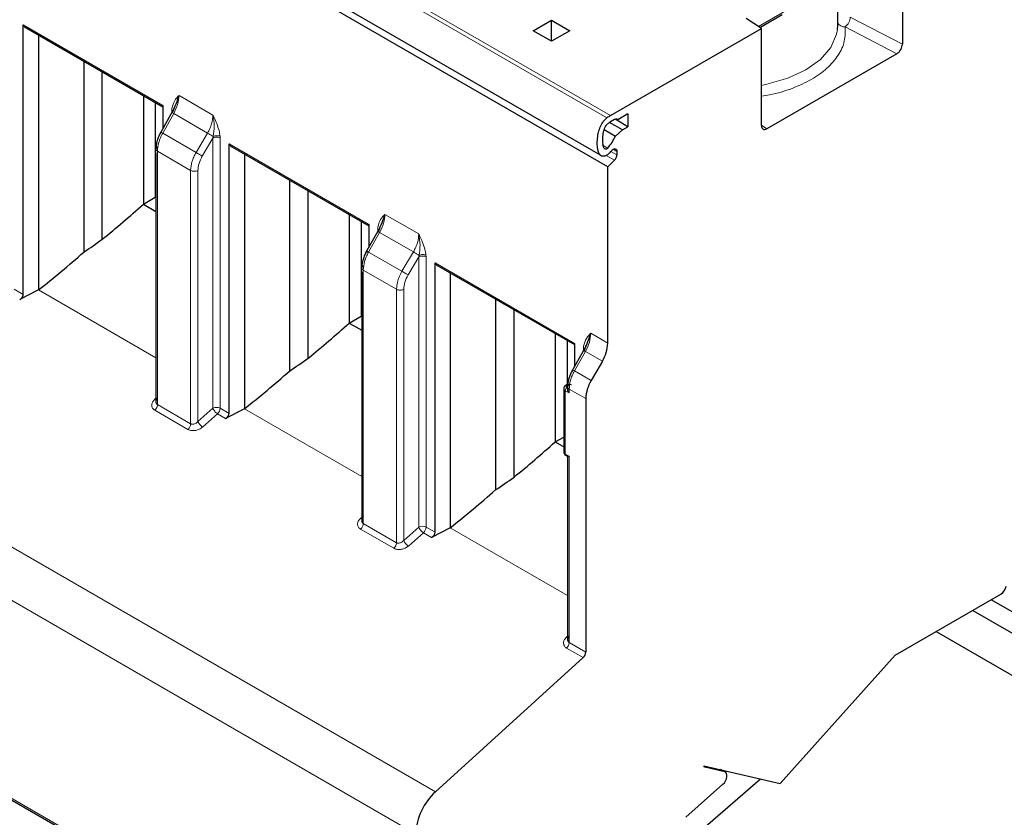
# Model space of a CAD drawing. Header units: millimetres. Extents: x 5 to 418, y 2 to 292.
# Tile 25 of 39: x 273 to 288, y 97 to 109. Entities that reach past the tile are written whole.
import ezdxf

# ---------------------------------------------------------------- set-up
doc = ezdxf.new("R2010")
doc.units = ezdxf.units.MM

msp = doc.modelspace()

# ---------------------------------------------------------------- linework, layer by layer
at = {"color": 7, "linetype": 'Continuous', "lineweight": 18}
for p, q in [((281.705, 107.5915), (272.1591, 113.1023)), ((272.2137, 113.1383), (281.7596, 107.6275)), ((284.0462, 109.0047), (285.8407, 110.0406)), ((286.271, 108.7294), (285.4664, 109.1477)), ((272.684, 109.0273), (274.8404, 107.7824)), ((285.3861, 108.9982), (286.186, 108.5824)), ((275.0906, 107.9383), (275.6158, 107.6351)), ((275.0095, 107.6586), (274.8388, 107.3559)), ((274.9794, 107.7118), (274.9807, 107.7383)), ((274.9794, 107.6741), (274.9794, 107.7118)), ((275.5313, 107.3574), (275.0095, 107.6586)), ((284.178, 107.4232), (284.0931, 107.4777)), ((274.8388, 107.3559), (275.3545, 107.0582)), ((275.3545, 107.0582), (275.5313, 107.3574)), ((275.6149, 107.2808), (275.6202, 107.3049)), ((275.7258, 107.3081), (275.727, 107.2802)), ((275.4501, 107.0019), (275.6149, 107.2808)), ((275.6149, 103.1069), (275.6149, 107.2808)), ((275.727, 107.2802), (275.727, 103.1063)), ((275.866, 107.1904), (278.0224, 105.9455)), ((281.7172, 107.1261), (281.6289, 107.177)), ((275.2705, 106.7801), (274.7571, 107.0765)), ((274.7571, 107.0765), (274.7571, 103.162)), ((281.6933, 107.0119), (281.8214, 106.938)), ((281.7668, 107.0739), (281.8586, 107.0209)), ((281.8586, 107.0745), (281.802, 107.1072)), ((275.2705, 102.8656), (275.2705, 106.7801)), ((275.3826, 102.9019), (275.3826, 106.7795)), ((278.2726, 106.1014), (278.7978, 105.7982)), ((278.1915, 105.8216), (278.0208, 105.519)), ((278.1614, 105.8749), (278.1626, 105.9013)), ((278.1614, 105.8371), (278.1614, 105.8749)), ((278.7132, 105.5204), (278.1915, 105.8216)), ((278.0208, 105.519), (278.5365, 105.2213)), ((278.7132, 105.5204), (278.5365, 105.2213)), ((278.7968, 105.4439), (278.8022, 105.4679)), ((278.9078, 105.4712), (278.909, 105.4433)), ((278.632, 105.165), (278.7968, 105.4439)), ((278.7968, 101.27), (278.7968, 105.4439)), ((278.909, 105.4433), (278.909, 101.2694)), ((279.048, 105.3535), (281.2044, 104.1086)), ((278.4525, 104.9432), (277.9391, 105.2395)), ((277.9391, 105.2395), (277.9391, 101.3251)), ((272.545, 104.9433), (272.684, 104.863)), ((272.9194, 104.9343), (274.7337, 103.8869)), ((278.4525, 101.0287), (278.4525, 104.9432)), ((278.5646, 101.0649), (278.5646, 104.9426)), ((281.4546, 104.2645), (281.7172, 104.1129)), ((281.3735, 103.9847), (281.2028, 103.6821)), ((281.3434, 104.038), (281.3446, 104.0644)), ((281.3434, 104.0002), (281.3434, 104.038)), ((281.6343, 103.8341), (281.3735, 103.9847)), ((281.4606, 103.5332), (281.2028, 103.6821)), ((281.0596, 103.3775), (281.0596, 102.3976)), ((281.1211, 103.3419), (281.0596, 103.3775)), ((281.0879, 103.4591), (281.102, 103.4673)), ((281.1004, 103.4192), (281.0879, 103.4264)), ((281.3778, 103.2544), (281.1211, 103.4026)), ((281.1211, 103.4026), (281.1211, 103.3419)), ((274.7337, 103.26), (274.7142, 103.2418)), ((274.7162, 103.0755), (275.2295, 102.7792)), ((274.7571, 103.162), (275.2705, 102.8656)), ((275.6149, 103.1069), (275.3826, 102.9019)), ((275.727, 103.1063), (275.866, 103.0261)), ((276.1013, 103.0974), (277.9157, 102.05)), ((275.4538, 102.8148), (275.686, 103.0199)), ((275.686, 103.0199), (275.8101, 102.9483)), ((279.0547, 97.1804), (269.5087, 102.6911)), ((281.0596, 102.3976), (281.1211, 102.3621)), ((281.1211, 102.3621), (281.1211, 99.4881)), ((278.7473, 96.532), (269.2014, 102.0428)), ((277.9157, 101.4231), (277.8962, 101.4049)), ((277.8981, 101.2386), (278.4115, 100.9423)), ((277.9391, 101.3251), (278.4525, 101.0287)), ((278.7968, 101.27), (278.5646, 101.0649)), ((278.909, 101.2694), (279.048, 101.1892)), ((279.2833, 101.2604), (281.0977, 100.213)), ((278.6358, 100.9779), (278.868, 101.183)), ((278.868, 101.183), (278.9921, 101.1113)), ((281.0977, 99.5862), (281.0782, 99.568)), ((281.0801, 99.4017), (281.3368, 99.2535)), ((281.1211, 99.4881), (281.3778, 99.34)), ((269.2014, 98.9879), (278.7473, 93.4772)), ((283.4609, 97.5241), (283.5244, 97.4874))]:
    msp.add_line(p, q, dxfattribs=at)
at = {"color": 7, "linetype": 'Continuous', "lineweight": 25}
for p, q in [((272.0525, 112.531), (281.5984, 107.0202)), ((281.7172, 106.8341), (272.1712, 112.3448)), ((286.271, 110.2319), (286.271, 108.7294)), ((285.271, 109.0193), (285.271, 109.672)), ((284.0931, 108.9746), (283.8543, 109.1277)), ((284.0684, 108.9904), (284.4148, 109.1904)), ((272.684, 104.863), (272.684, 109.0273)), ((272.684, 109.0273), (272.7071, 108.9944)), ((272.701, 108.9972), (274.8404, 107.7621)), ((280.5646, 108.9379), (280.8474, 109.1012)), ((280.8474, 109.1012), (281.1303, 108.9379)), ((280.8474, 108.7746), (280.8474, 109.1012)), ((281.7596, 107.6275), (284.0931, 108.9746)), ((284.0931, 107.4722), (284.0931, 108.9746)), ((285.2674, 108.9561), (285.271, 109.0193)), ((272.9194, 108.8711), (272.9194, 104.9343)), ((280.8474, 108.7746), (280.5646, 108.9379)), ((281.1303, 108.9379), (280.8474, 108.7746)), ((286.186, 108.5824), (284.178, 107.4232)), ((273.6176, 108.4681), (273.6176, 105.5177)), ((273.9045, 105.7159), (273.9045, 108.3024)), ((274.54, 107.9355), (274.54, 106.2589)), ((274.7239, 107.8294), (274.7239, 106.365)), ((274.8404, 107.7824), (274.8404, 107.4276)), ((275.0128, 107.7353), (275.0156, 107.7469)), ((274.9972, 107.7055), (274.7921, 107.3419)), ((282.0283, 107.652), (281.8727, 107.5622)), ((282.0283, 107.652), (282.0283, 107.456)), ((281.9435, 107.4071), (281.7458, 107.5212)), ((281.8238, 107.5666), (281.7596, 107.5296)), ((282.0283, 107.456), (281.8307, 107.5701)), ((281.8727, 107.5622), (281.852, 107.5742)), ((281.9435, 107.4071), (282.0283, 107.456)), ((281.6633, 107.4104), (281.8352, 107.3111)), ((281.8352, 107.3111), (281.9435, 107.4071)), ((275.866, 103.0261), (275.866, 107.1904)), ((275.866, 107.1904), (275.8891, 107.1575)), ((275.883, 107.1603), (278.0224, 105.9252)), ((274.7337, 107.0528), (274.7337, 103.1941)), ((276.1013, 107.0342), (276.1013, 103.0974)), ((281.8586, 107.0745), (281.8586, 107.0209)), ((281.8214, 106.938), (281.7172, 106.8341)), ((281.7172, 104.1129), (281.7172, 106.8341)), ((276.7996, 106.6311), (276.7996, 103.6808)), ((277.0865, 103.879), (277.0865, 106.4655)), ((274.54, 106.2589), (274.7239, 106.365)), ((274.54, 106.2589), (274.7337, 106.1471)), ((274.7337, 106.3593), (274.7239, 106.365)), ((277.722, 106.0986), (277.722, 104.4219)), ((277.9059, 105.9925), (277.9059, 104.5281)), ((278.0224, 105.9455), (278.0224, 105.5907)), ((278.1792, 105.8686), (277.9741, 105.505)), ((278.1948, 105.8984), (278.1976, 105.91)), ((279.048, 101.1892), (279.048, 105.3535)), ((279.048, 105.3535), (279.071, 105.3205)), ((279.0649, 105.3234), (281.2044, 104.0883)), ((277.9157, 105.2159), (277.9157, 101.3571)), ((279.2833, 105.1973), (279.2833, 101.2604)), ((272.9194, 104.9343), (272.6281, 104.7852)), ((279.9815, 104.7942), (279.9815, 101.8439)), ((280.2685, 102.042), (280.2685, 104.6286)), ((277.722, 104.4219), (277.9059, 104.5281)), ((277.722, 104.4219), (277.9157, 104.3102)), ((277.9157, 104.5224), (277.9059, 104.5281)), ((280.904, 104.2617), (280.904, 102.585)), ((281.0879, 104.1556), (281.0879, 103.4723)), ((281.2044, 104.1086), (281.2044, 103.7538)), ((281.3612, 104.0317), (281.156, 103.668)), ((281.3768, 104.0615), (281.3796, 104.073)), ((281.6343, 103.8341), (281.4606, 103.5332)), ((281.0361, 103.4101), (281.0361, 102.4303)), ((281.082, 103.4692), (281.0679, 103.4611)), ((281.3778, 103.2544), (281.3778, 99.34)), ((276.1013, 103.0974), (275.8101, 102.9483)), ((280.904, 102.585), (281.0361, 102.6613)), ((280.904, 102.585), (281.0361, 102.5088)), ((281.0679, 102.3793), (281.1001, 102.3607)), ((281.0977, 102.3621), (281.0977, 99.5202)), ((279.2833, 101.2604), (278.9921, 101.1113)), ((286.1578, 99.2902), (287.7918, 100.2335)), ((288.3074, 99.7635), (287.6425, 100.1474)), ((287.3597, 99.9841), (288.3074, 99.437)), ((286.794, 99.6575), (288.3074, 98.7839)), ((281.3368, 99.2535), (279.0547, 97.1804)), ((284.3837, 97.3107), (286.1578, 99.2902)), ((269.218, 98.9513), (278.7639, 93.4405)), ((283.2021, 97.584), (284.3837, 97.3107)), ((283.2153, 97.5589), (283.2021, 97.584)), ((283.5244, 97.4874), (283.2153, 97.5589)), ((283.5358, 97.483), (283.467, 97.5227)), ((282.3936, 95.9236), (284.0785, 97.3813)), ((282.9223, 96.7868), (283.4977, 97.2971))]:
    msp.add_line(p, q, dxfattribs=at)
at = {"color": 7, "linetype": 'Continuous', "lineweight": 18, "flags": 128}
msp.add_lwpolyline([(284.0931, 108.0937), (284.176, 108.1101), (284.4983, 108.203), (284.779, 108.3335), (285.0049, 108.4955), (285.1659, 108.6816), (285.2544, 108.8832), (285.2674, 108.9561)], dxfattribs=at)
at = {"color": 7, "linetype": 'Continuous', "lineweight": 25, "flags": 128}
for points in [[(281.7746, 107.0832), (281.7883, 107.0973), (281.8028, 107.1076), (281.8173, 107.1136), (281.8308, 107.1147), (281.8423, 107.111), (281.8512, 107.1026), (281.8567, 107.0902), (281.8586, 107.0745)], [(283.4977, 97.2971), (283.5198, 97.3207), (283.5383, 97.349), (283.5519, 97.3797), (283.5593, 97.4103), (283.5601, 97.4384), (283.5542, 97.4618), (283.542, 97.4786), (283.5244, 97.4874)]]:
    msp.add_lwpolyline(points, dxfattribs=at)
at = {"color": 7, "linetype": 'Continuous', "lineweight": 18}
for centre, radius, start, end in [((285.2731, 109.1552), 0.1934, 305.74032, 357.76876), ((285.3747, 109.1115), 0.1139, 204.4832, 275.74411), ((281.0762, 103.4142), 0.0403, 186.12245, 245.58797), ((281.121, 103.3747), 0.0615, 122.60548, 177.39452), ((281.0761, 103.4427), 0.0202, 54.42655, 113.80219), ((281.0903, 103.4509), 0.0201, 54.39041, 114.21544), ((275.6704, 102.9968), 0.1233, 62.65648, 116.76622), ((275.7526, 103.1542), 0.1456, 198.93883, 220.72241), ((275.7815, 103.1704), 0.1782, 218.61101, 237.60925), ((275.6018, 103.1128), 0.1254, 312.20975, 357.06847), ((275.5466, 102.9633), 0.1751, 200.55328, 238.0041), ((275.1453, 102.872), 0.1254, 312.20973, 357.06863), ((281.0762, 102.4343), 0.0402, 185.6948, 245.62534), ((281.0796, 102.3956), 0.0201, 174.37961, 234.30203), ((278.8524, 101.1599), 0.1233, 62.65648, 116.76622), ((278.9346, 101.3172), 0.1456, 198.93883, 220.72241), ((278.9635, 101.3335), 0.1782, 218.61101, 237.60925), ((278.7838, 101.2758), 0.1254, 312.20975, 357.06847), ((278.7285, 101.1264), 0.1751, 200.55328, 238.0041), ((278.3273, 101.0351), 0.1254, 312.20973, 357.06863)]:
    msp.add_arc(centre, radius, start, end, dxfattribs=at)
at = {"color": 7, "linetype": 'Continuous', "lineweight": 25}
for centre, radius, start, end in [((282.0423, 107.14), 0.5636, 120.11177, 126.76352), ((281.9794, 107.1505), 0.4382, 120.11177, 126.76352), ((281.846, 107.5393), 0.0352, 40.5328, 129.24817), ((281.1829, 107.5971), 0.7123, 318.59714, 336.32428), ((281.1196, 107.6216), 0.8479, 318.39321, 320.58349), ((281.7337, 107.0272), 0.1251, 314.51925, 357.10691), ((281.1404, 104.1326), 0.5771, 328.85627, 358.0435), ((281.9546, 103.2347), 0.5771, 148.85627, 178.0435), ((287.6896, 100.3913), 0.1879, 302.92651, 350.12795), ((281.2526, 99.3464), 0.1254, 312.20974, 357.06855), ((279.6864, 96.4839), 0.9403, 132.20975, 177.06846)]:
    msp.add_arc(centre, radius, start, end, dxfattribs=at)
for centre, major_axis, ratio, start_param, end_param in [((286.186, 108.6804), (0.0602, 0.1039), 0.5773806, 3.9282811, 5.4990774), ((284.178, 107.5212), (0.0602, 0.1039), 0.5773806, 2.3574847, 3.9282811), ((270.1709, 113.1906), (7.7421, 9.1904), 0.6640813, 4.4332289, 4.5039683), ((269.8595, 113.3704), (9.0024, 8.2349), 0.6979427, 4.5037384, 4.5325959), ((270.3944, 113.0616), (6.8046, 9.8086), 0.6252699, 4.2581079, 4.3384103), ((272.6069, 104.8422), (0.0693, 0.0473), 0.7152301, 4.5375729, 5.8291166), ((273.3529, 111.3537), (7.7421, 9.1904), 0.6640813, 4.4332289, 4.5039683), ((273.0415, 111.5335), (9.0024, 8.2349), 0.6979427, 4.5037384, 4.5325959), ((273.5763, 111.2247), (6.8046, 9.8086), 0.6252699, 4.2581079, 4.3384103), ((275.7889, 103.0053), (0.0693, 0.0473), 0.7152301, 4.5375729, 5.8291166), ((276.5349, 109.5168), (7.7421, 9.1904), 0.6640813, 4.4332289, 4.5039683), ((276.2234, 109.6966), (9.0024, 8.2349), 0.6979427, 4.5037384, 4.5325959), ((276.7583, 109.3878), (6.8046, 9.8086), 0.6252699, 4.2581079, 4.3384103), ((278.9708, 101.1684), (0.0693, 0.0473), 0.7152301, 4.5375729, 5.8291166)]:
    msp.add_ellipse(centre, major_axis=major_axis, ratio=ratio, start_param=start_param, end_param=end_param, dxfattribs=at)
at = {"color": 7, "linetype": 'Continuous', "lineweight": 18}
for points, knots in [([(284.0931, 107.929), (284.1349, 107.9345), (284.304, 107.9567), (284.5711, 108.0425), (284.8736, 108.1804), (285.117, 108.3551), (285.2907, 108.5565), (285.3909, 108.7754), (285.3877, 108.9245), (285.3861, 108.9982)], [0, 0, 0, 0, 0.0526159, 0.2123498, 0.3684106, 0.5244713, 0.6842053, 0.8439392, 1, 1, 1, 1]), ([(274.9807, 107.7383), (274.9925, 107.7811), (275.0153, 107.8636), (275.0662, 107.9141), (275.0906, 107.9383)], [0, 0, 0, 0, 0.5194225, 1, 1, 1, 1]), ([(275.0095, 107.6586), (275.0328, 107.7064), (275.0793, 107.8019), (275.0869, 107.8929), (275.0906, 107.9383)], [0, 0, 0, 0, 0.5013234, 1, 1, 1, 1]), ([(274.9868, 107.6705), (274.984, 107.6722), (274.9783, 107.6755), (274.9808, 107.6744), (274.9908, 107.669), (275.0033, 107.662), (275.0095, 107.6586)], [0, 0, 0, 0, 0.24999934, 0.49999956, 0.74999978, 1, 1, 1, 1]), ([(275.6158, 107.6351), (275.6118, 107.5914), (275.6056, 107.5247), (275.57, 107.4284), (275.5443, 107.3813), (275.5313, 107.3574)], [0, 0, 0, 0, 0.4849908, 0.7390196, 1, 1, 1, 1]), ([(275.6158, 107.6351), (275.6169, 107.6328), (275.6375, 107.5889), (275.6717, 107.5096), (275.7114, 107.4007), (275.7213, 107.3372), (275.7258, 107.3081)], [0, 0, 0, 0, 0.0215316, 0.4046563, 0.7270073, 1, 1, 1, 1]), ([(275.6202, 107.3049), (275.6272, 107.3581), (275.6419, 107.4699), (275.6248, 107.5783), (275.6158, 107.6351)], [0, 0, 0, 0, 0.47608402, 1, 1, 1, 1]), ([(274.8388, 107.3559), (274.8262, 107.3318), (274.8014, 107.2841), (274.767, 107.1871), (274.761, 107.1203), (274.7571, 107.0765)], [0, 0, 0, 0, 0.2607955, 0.5147643, 1, 1, 1, 1]), ([(275.5313, 107.3574), (275.5383, 107.3531), (275.5525, 107.3447), (275.5773, 107.33), (275.6014, 107.3159), (275.6139, 107.3085), (275.6202, 107.3049)], [0, 0, 0, 0, 0.2500002, 0.5000004, 0.7500007, 1, 1, 1, 1]), ([(275.6202, 107.3049), (275.6282, 107.3079), (275.6446, 107.3143), (275.6744, 107.3178), (275.7035, 107.3161), (275.7185, 107.3107), (275.7258, 107.3081)], [0, 0, 0, 0, 0.2416153, 0.5000026, 0.7583885, 1, 1, 1, 1]), ([(275.2705, 106.7801), (275.2745, 106.8239), (275.2806, 106.8906), (275.316, 106.987), (275.3416, 107.0343), (275.3545, 107.0582)], [0, 0, 0, 0, 0.485236, 0.7392048, 1, 1, 1, 1]), ([(275.3826, 106.7795), (275.3858, 106.8159), (275.3921, 106.8886), (275.4308, 106.9641), (275.4501, 107.0019)], [0, 0, 0, 0, 0.5001435, 1, 1, 1, 1]), ([(278.1626, 105.9013), (278.1745, 105.9442), (278.1973, 106.0267), (278.2481, 106.0772), (278.2726, 106.1014)], [0, 0, 0, 0, 0.5194225, 1, 1, 1, 1]), ([(278.1915, 105.8216), (278.2148, 105.8695), (278.2613, 105.965), (278.2688, 106.056), (278.2726, 106.1014)], [0, 0, 0, 0, 0.50132343, 1, 1, 1, 1]), ([(278.1688, 105.8336), (278.166, 105.8353), (278.1603, 105.8386), (278.1628, 105.8375), (278.1728, 105.832), (278.1853, 105.8251), (278.1915, 105.8216)], [0, 0, 0, 0, 0.2499993, 0.4999996, 0.7499998, 1, 1, 1, 1]), ([(278.7978, 105.7982), (278.7938, 105.7544), (278.7876, 105.6878), (278.752, 105.5915), (278.7263, 105.5444), (278.7132, 105.5204)], [0, 0, 0, 0, 0.4849908, 0.7390196, 1, 1, 1, 1]), ([(278.7978, 105.7982), (278.7989, 105.7959), (278.8194, 105.752), (278.8537, 105.6727), (278.8934, 105.5638), (278.9032, 105.5003), (278.9078, 105.4712)], [0, 0, 0, 0, 0.02153155, 0.40465632, 0.72700729, 1, 1, 1, 1]), ([(278.8022, 105.4679), (278.8092, 105.5212), (278.8238, 105.633), (278.8068, 105.7414), (278.7978, 105.7982)], [0, 0, 0, 0, 0.476084, 1, 1, 1, 1]), ([(278.0208, 105.519), (278.0082, 105.4948), (277.9834, 105.4472), (277.9489, 105.3502), (277.943, 105.2834), (277.9391, 105.2395)], [0, 0, 0, 0, 0.26079547, 0.5147643, 1, 1, 1, 1]), ([(278.8022, 105.4679), (278.7959, 105.4716), (278.7833, 105.4789), (278.7592, 105.4931), (278.7345, 105.5078), (278.7203, 105.5162), (278.7132, 105.5204)], [0, 0, 0, 0, 0.2499993, 0.4999996, 0.7499998, 1, 1, 1, 1]), ([(278.8022, 105.4679), (278.8101, 105.471), (278.8266, 105.4774), (278.8564, 105.4809), (278.8855, 105.4792), (278.9005, 105.4738), (278.9078, 105.4712)], [0, 0, 0, 0, 0.24161528, 0.50000264, 0.75838854, 1, 1, 1, 1]), ([(278.4525, 104.9432), (278.4565, 104.987), (278.4626, 105.0537), (278.498, 105.1501), (278.5235, 105.1973), (278.5365, 105.2213)], [0, 0, 0, 0, 0.485236, 0.7392048, 1, 1, 1, 1]), ([(278.5646, 104.9426), (278.5678, 104.979), (278.5741, 105.0517), (278.6127, 105.1272), (278.632, 105.165)], [0, 0, 0, 0, 0.5001435, 1, 1, 1, 1]), ([(281.3446, 104.0644), (281.3565, 104.1073), (281.3793, 104.1898), (281.4301, 104.2402), (281.4546, 104.2645)], [0, 0, 0, 0, 0.5194225, 1, 1, 1, 1]), ([(281.3735, 103.9847), (281.3968, 104.0326), (281.4433, 104.1281), (281.4508, 104.2191), (281.4546, 104.2645)], [0, 0, 0, 0, 0.5013234, 1, 1, 1, 1]), ([(281.3508, 103.9967), (281.3479, 103.9984), (281.3423, 104.0017), (281.3448, 104.0005), (281.3548, 103.9951), (281.3672, 103.9882), (281.3735, 103.9847)], [0, 0, 0, 0, 0.2499993, 0.4999996, 0.7499998, 1, 1, 1, 1]), ([(281.2028, 103.6821), (281.1902, 103.6579), (281.1654, 103.6103), (281.1309, 103.5133), (281.125, 103.4465), (281.1211, 103.4026)], [0, 0, 0, 0, 0.2607955, 0.5147643, 1, 1, 1, 1]), ([(281.0879, 103.4264), (281.0845, 103.4288), (281.0779, 103.4335), (281.0757, 103.4413), (281.0765, 103.4473), (281.0794, 103.4532), (281.0845, 103.4567), (281.0879, 103.4591)], [0, 0, 0, 0, 0.2480359, 0.4991028, 0.6261667, 0.7487051, 1, 1, 1, 1]), ([(281.102, 103.4673), (281.1061, 103.4692), (281.1143, 103.473), (281.1277, 103.4743), (281.1381, 103.4738), (281.1484, 103.4721), (281.1545, 103.4692), (281.1586, 103.4673)], [0, 0, 0, 0, 0.2480359, 0.4991028, 0.6261667, 0.7487051, 1, 1, 1, 1]), ([(274.7142, 103.2418), (274.7013, 103.2271), (274.6758, 103.1981), (274.6653, 103.1491), (274.6765, 103.1129), (274.6957, 103.089), (274.7093, 103.08), (274.7162, 103.0755)], [0, 0, 0, 0, 0.2595225, 0.5141041, 0.7585282, 0.878895, 1, 1, 1, 1]), ([(275.2705, 102.8656), (275.2744, 102.8637), (275.2825, 102.8599), (275.2972, 102.858), (275.3135, 102.8591), (275.3333, 102.8645), (275.3585, 102.8774), (275.3737, 102.8928), (275.3826, 102.9019)], [0, 0, 0, 0, 0.1184731, 0.2423108, 0.3728933, 0.511399, 0.7150072, 1, 1, 1, 1]), ([(275.2295, 102.7792), (275.2379, 102.775), (275.2548, 102.7667), (275.2849, 102.7607), (275.3169, 102.7595), (275.358, 102.7646), (275.408, 102.7807), (275.4385, 102.8034), (275.4538, 102.8148)], [0, 0, 0, 0, 0.1325124, 0.2671005, 0.3953711, 0.527642, 0.7624024, 1, 1, 1, 1]), ([(277.8962, 101.4049), (277.8833, 101.3902), (277.8578, 101.3612), (277.8473, 101.3122), (277.8585, 101.2759), (277.8777, 101.2521), (277.8913, 101.2431), (277.8981, 101.2386)], [0, 0, 0, 0, 0.2595225, 0.5141041, 0.7585282, 0.878895, 1, 1, 1, 1]), ([(278.4525, 101.0287), (278.4564, 101.0268), (278.4645, 101.023), (278.4792, 101.0211), (278.4955, 101.0222), (278.5153, 101.0276), (278.5405, 101.0405), (278.5557, 101.0559), (278.5646, 101.0649)], [0, 0, 0, 0, 0.1184731, 0.2423108, 0.3728933, 0.511399, 0.7150072, 1, 1, 1, 1]), ([(278.4115, 100.9423), (278.4199, 100.9381), (278.4368, 100.9298), (278.4669, 100.9238), (278.4989, 100.9226), (278.5399, 100.9277), (278.59, 100.9438), (278.6205, 100.9665), (278.6358, 100.9779)], [0, 0, 0, 0, 0.1325124, 0.2671005, 0.3953711, 0.527642, 0.7624024, 1, 1, 1, 1]), ([(281.0782, 99.568), (281.0653, 99.5533), (281.0397, 99.5243), (281.0293, 99.4753), (281.0405, 99.439), (281.0597, 99.4152), (281.0733, 99.4062), (281.0801, 99.4017)], [0, 0, 0, 0, 0.2595225, 0.5141041, 0.7585282, 0.878895, 1, 1, 1, 1])]:
    msp.add_open_spline(points, degree=3, knots=knots, dxfattribs=at)
at = {"color": 7, "linetype": 'Continuous', "lineweight": 25}
for points, knots in [([(275.0906, 107.9383), (275.0751, 107.8957), (275.0454, 107.8143), (275.0057, 107.7169), (274.9868, 107.6705)], [0, 0, 0, 0, 0.52388783, 1, 1, 1, 1]), ([(281.7536, 107.0586), (281.7408, 107.0456), (281.7152, 107.0197), (281.6745, 106.9999), (281.6366, 106.9953), (281.6016, 107.0114), (281.5773, 107.0486), (281.5631, 107.0989), (281.5549, 107.1632), (281.5546, 107.2465), (281.5672, 107.3425), (281.5928, 107.4364), (281.6315, 107.514), (281.6729, 107.5653), (281.6966, 107.5846), (281.705, 107.5915)], [0, 0, 0, 0, 0.0586788, 0.1176494, 0.1727991, 0.2332226, 0.3179975, 0.3887678, 0.4612653, 0.5797074, 0.7017677, 0.797796, 0.8948658, 0.9627447, 1, 1, 1, 1]), ([(281.7172, 107.1261), (281.7134, 107.1221), (281.7057, 107.1142), (281.6936, 107.1076), (281.6818, 107.1066), (281.6689, 107.1132), (281.6503, 107.1425), (281.6402, 107.2024), (281.6394, 107.2847), (281.6483, 107.3564), (281.6638, 107.4163), (281.6794, 107.4546), (281.6982, 107.4846), (281.7108, 107.4959), (281.7172, 107.5015)], [0, 0, 0, 0, 0.0305555, 0.0613959, 0.0882562, 0.1254534, 0.1920076, 0.3806343, 0.5525728, 0.729903, 0.8159827, 0.9025969, 0.9512243, 1, 1, 1, 1]), ([(274.8091, 107.3721), (274.798, 107.3508), (274.7756, 107.3079), (274.7522, 107.2403), (274.7366, 107.1726), (274.7347, 107.1303), (274.7337, 107.1091)], [0, 0, 0, 0, 0.2474483, 0.4965224, 0.7473327, 1, 1, 1, 1]), ([(278.2726, 106.1014), (278.257, 106.0588), (278.2274, 105.9774), (278.1877, 105.88), (278.1688, 105.8336)], [0, 0, 0, 0, 0.5238878, 1, 1, 1, 1]), ([(277.9911, 105.5352), (277.98, 105.5138), (277.9576, 105.471), (277.9342, 105.4033), (277.9186, 105.3357), (277.9167, 105.2934), (277.9157, 105.2722)], [0, 0, 0, 0, 0.2474483, 0.4965224, 0.7473327, 1, 1, 1, 1]), ([(281.4546, 104.2645), (281.439, 104.2218), (281.4093, 104.1404), (281.3697, 104.0431), (281.3508, 103.9967)], [0, 0, 0, 0, 0.5238878, 1, 1, 1, 1]), ([(281.1731, 103.6983), (281.162, 103.6769), (281.1396, 103.6341), (281.1162, 103.5664), (281.1006, 103.4987), (281.0986, 103.4565), (281.0977, 103.4353)], [0, 0, 0, 0, 0.2474483, 0.4965224, 0.7473327, 1, 1, 1, 1]), ([(281.0682, 103.4607), (281.0643, 103.4584), (281.0545, 103.4527), (281.0433, 103.4386), (281.0361, 103.4229), (281.0369, 103.413), (281.0372, 103.4098)], [0, 0, 0, 0, 0.2145799, 0.5310939, 0.8527918, 1, 1, 1, 1]), ([(281.1009, 103.4769), (281.1001, 103.4768), (281.0953, 103.4761), (281.0889, 103.4733), (281.084, 103.4699), (281.0823, 103.4688)], [0, 0, 0, 0, 0.11263, 0.697716, 1, 1, 1, 1]), ([(281.1211, 103.3419), (281.1209, 103.3422), (281.118, 103.3463), (281.1093, 103.3599), (281.1003, 103.3813), (281.0964, 103.4048), (281.0991, 103.4147), (281.1004, 103.4192)], [0, 0, 0, 0, 0.0120572, 0.1589961, 0.5234394, 0.78218, 1, 1, 1, 1]), ([(274.7562, 103.2635), (274.752, 103.2577), (274.7443, 103.2468), (274.7359, 103.2266), (274.7327, 103.2074), (274.735, 103.1904), (274.7399, 103.1786), (274.7471, 103.1688), (274.7538, 103.1642), (274.7571, 103.162)], [0, 0, 0, 0, 0.165929, 0.3096489, 0.5301871, 0.6561172, 0.7757175, 0.88997, 1, 1, 1, 1]), ([(281.0371, 102.4306), (281.037, 102.4265), (281.0366, 102.4145), (281.0467, 102.3963), (281.0586, 102.384), (281.067, 102.38), (281.068, 102.3795)], [0, 0, 0, 0, 0.1927113, 0.5636135, 0.9483392, 1, 1, 1, 1]), ([(281.1211, 102.3621), (281.1209, 102.362), (281.118, 102.3614), (281.1096, 102.3597), (281.1017, 102.3583), (281.1003, 102.3608), (281.1002, 102.361)], [0, 0, 0, 0, 0.0218211, 0.2877497, 0.9473158, 1, 1, 1, 1]), ([(277.9381, 101.4266), (277.934, 101.4208), (277.9262, 101.4099), (277.9178, 101.3897), (277.9147, 101.3705), (277.917, 101.3535), (277.9219, 101.3417), (277.9291, 101.3319), (277.9358, 101.3273), (277.9391, 101.3251)], [0, 0, 0, 0, 0.165929, 0.3096489, 0.5301871, 0.6561172, 0.7757175, 0.88997, 1, 1, 1, 1]), ([(281.1201, 99.5897), (281.116, 99.5839), (281.1082, 99.573), (281.0998, 99.5528), (281.0967, 99.5336), (281.099, 99.5166), (281.1038, 99.5048), (281.1111, 99.4949), (281.1178, 99.4904), (281.1211, 99.4881)], [0, 0, 0, 0, 0.165929, 0.3096489, 0.5301871, 0.6561172, 0.7757175, 0.88997, 1, 1, 1, 1])]:
    msp.add_open_spline(points, degree=3, knots=knots, dxfattribs=at)
at = {"color": 7, "linetype": 'Continuous', "lineweight": 18}
for points in [[(274.8213, 107.3649), (274.817, 107.3674), (274.8085, 107.3723), (274.8087, 107.3725), (274.8183, 107.3673), (274.832, 107.3597), (274.8388, 107.3559)], [(275.6149, 107.2808), (275.6231, 107.2845), (275.6397, 107.2918), (275.6712, 107.2948), (275.7025, 107.2915), (275.7188, 107.284), (275.727, 107.2802)], [(275.3545, 107.0582), (275.3624, 107.0535), (275.3781, 107.0441), (275.4057, 107.0278), (275.4317, 107.0125), (275.444, 107.0054), (275.4501, 107.0019)], [(275.3826, 106.7795), (275.3744, 106.7759), (275.3578, 106.7685), (275.3263, 106.7655), (275.295, 106.7688), (275.2787, 106.7763), (275.2705, 106.7801)], [(278.0032, 105.528), (277.999, 105.5304), (277.9905, 105.5354), (277.9907, 105.5356), (278.0003, 105.5304), (278.014, 105.5228), (278.0208, 105.519)], [(278.7968, 105.4439), (278.8051, 105.4476), (278.8217, 105.4549), (278.8531, 105.4579), (278.8845, 105.4546), (278.9008, 105.4471), (278.909, 105.4433)], [(278.5365, 105.2213), (278.5444, 105.2166), (278.5601, 105.2072), (278.5877, 105.1909), (278.6137, 105.1756), (278.6259, 105.1685), (278.632, 105.165)], [(278.5646, 104.9426), (278.5563, 104.9389), (278.5398, 104.9316), (278.5083, 104.9286), (278.477, 104.9319), (278.4606, 104.9394), (278.4525, 104.9432)], [(281.1852, 103.691), (281.181, 103.6935), (281.1725, 103.6985), (281.1726, 103.6986), (281.1823, 103.6934), (281.1959, 103.6859), (281.2028, 103.6821)], [(274.7162, 103.0755), (274.7219, 103.0814), (274.7333, 103.0931), (274.7464, 103.1159), (274.7554, 103.1399), (274.7566, 103.1546), (274.7571, 103.162)], [(277.8981, 101.2386), (277.9038, 101.2445), (277.9152, 101.2562), (277.9284, 101.279), (277.9374, 101.303), (277.9385, 101.3177), (277.9391, 101.3251)], [(281.0801, 99.4017), (281.0858, 99.4076), (281.0972, 99.4193), (281.1104, 99.442), (281.1194, 99.466), (281.1205, 99.4808), (281.1211, 99.4881)]]:
    msp.add_open_spline(points, degree=3, dxfattribs=at)
at = {"color": 7, "linetype": 'Continuous', "lineweight": 25}
for points in [[(274.7571, 107.0765), (274.7506, 107.0812), (274.7376, 107.0906), (274.7319, 107.1087), (274.7371, 107.1269), (274.7498, 107.1364), (274.7561, 107.1412)], [(277.9391, 105.2395), (277.9326, 105.2443), (277.9196, 105.2537), (277.9139, 105.2718), (277.9191, 105.2899), (277.9318, 105.2995), (277.9381, 105.3043)], [(281.1211, 103.4026), (281.1146, 103.4073), (281.1016, 103.4168), (281.0958, 103.4349), (281.101, 103.453), (281.1138, 103.4626), (281.1201, 103.4674)]]:
    msp.add_open_spline(points, degree=3, dxfattribs=at)

doc.saveas('drawing.dxf')
